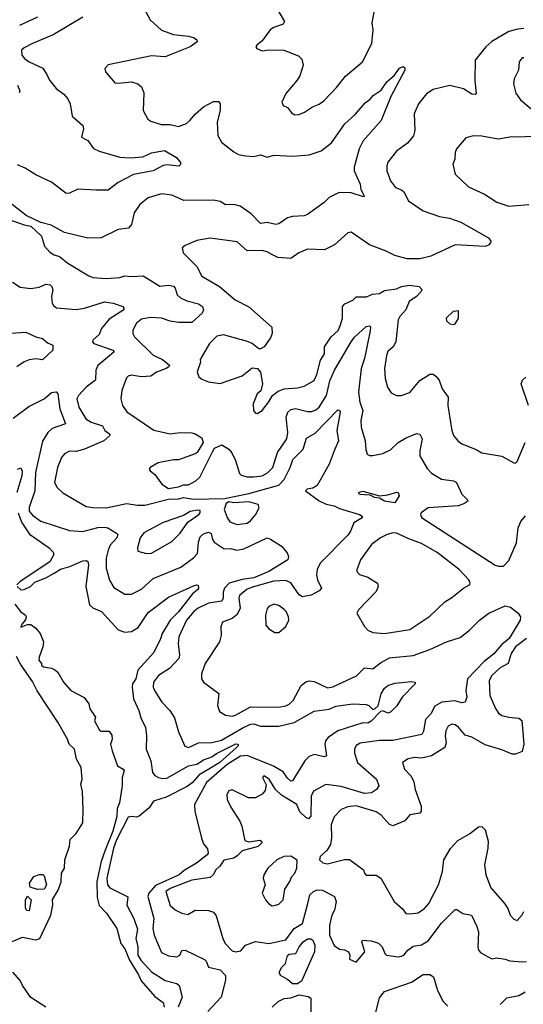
# Model space of a CAD drawing. Extents: x 1839239 to 1929705, y 762242 to 910352.
# Tile 255 of 256: x 1890418 to 1893422, y 851613 to 857486. Entities that reach past the tile are written whole.
import ezdxf

# ---------------------------------------------------------------- set-up
doc = ezdxf.new("R2010")
doc.units = 0

msp = doc.modelspace()

# ---------------------------------------------------------------- linework, layer by layer
at = {"layer": '0CON10XD'}
for points in [[(1891952.1, 857552.1), (1891998.8, 857475), (1891990.8, 857459.2), (1891935, 857440), (1891912, 857425), (1891865, 857360), (1891832.5, 857335), (1891827.5, 857325), (1891833.6, 857313.6), (1891865, 857300), (1891905, 857306.2), (1891994.2, 857304.2), (1892081.7, 857271.7), (1892101.7, 857251.7), (1892108.8, 857215), (1892089.1, 857150.9), (1892074.3, 857125.7), (1892005, 857046.7), (1891982.5, 856995), (1891990, 856975), (1892015, 856962.5), (1892040.5, 856930.5), (1892059.5, 856919.5), (1892085, 856921.4), (1892116.7, 856935), (1892164.4, 856965.6), (1892205, 856982.5), (1892234, 857005), (1892307.7, 857082.3), (1892361.1, 857148.9), (1892464, 857235), (1892518.6, 857345), (1892527.5, 857425), (1892520.5, 857465), (1892536.9, 857555)], [(1891168, 857538), (1891197.1, 857485), (1891264, 857424), (1891335, 857398.8), (1891425, 857387.9), (1891458.3, 857378.3), (1891475.8, 857365.8), (1891476.2, 857355), (1891435, 857323.5), (1891285, 857264.5), (1891205, 857270), (1890945, 857216.2), (1890926.7, 857195), (1890930.8, 857175), (1890985, 857110), (1891005, 857106.9), (1891085.6, 857115.6), (1891123.4, 857103.4), (1891145, 857086), (1891159.7, 857049.7), (1891154, 856945), (1891183.2, 856893.2), (1891200.5, 856880.5), (1891261.3, 856861.3), (1891315, 856860.4), (1891365, 856848.5), (1891413.4, 856866.6), (1891432.5, 856885), (1891465, 856922.9), (1891515, 856965.5), (1891575, 856997.8), (1891605, 856998.8), (1891613.8, 856985), (1891613.5, 856945), (1891596.5, 856875), (1891599.5, 856795), (1891622.5, 856755), (1891695, 856697.8), (1891723.1, 856683.1), (1891765, 856673.2), (1891815, 856670), (1891855, 856679.2), (1891895, 856666.9), (1891935, 856677.9), (1892046.9, 856673.1), (1892145, 856680.6), (1892216.8, 856703.2), (1892277.5, 856752.5), (1892358.5, 856865), (1892419.8, 856920.2), (1892478.8, 856991.2), (1892508.3, 857011.7), (1892526.7, 857035), (1892575, 857066.2), (1892608.8, 857115), (1892654.2, 857155.8), (1892683.2, 857196.8), (1892705, 857206.2), (1892715, 857200), (1892716, 857185), (1892632.3, 857027.7), (1892573.8, 856885), (1892466.7, 856763.3), (1892442.3, 856715), (1892413.4, 856606.6), (1892413.2, 856585), (1892449.4, 856505), (1892453.2, 856473.2), (1892472.5, 856435), (1892470, 856430), (1892395, 856453.3), (1892323.3, 856455), (1892264.6, 856425.4), (1892235, 856395.6), (1892135, 856323.3), (1892115, 856315.6), (1892045, 856311.5), (1892015, 856303.8), (1891965, 856268.9), (1891946.3, 856263.7), (1891895, 856276.2), (1891855, 856270), (1891798.3, 856328.3), (1891733.2, 856373.2), (1891695, 856383.5), (1891645, 856381.4), (1891615, 856401.1), (1891575, 856410), (1891397.6, 856407.6), (1891325, 856440), (1891265, 856447.5), (1891185, 856424.3), (1891135.5, 856384.5), (1891101.2, 856335), (1891085.4, 856264.6), (1891067.9, 856242.1), (1891005, 856234.4), (1890905, 856184.4), (1890825, 856183.3), (1890685, 856217.3), (1890605, 856260), (1890545, 856277.1), (1890457.3, 856317.3), (1890373.6, 856383.6)], [(1890795, 857500.9), (1890617.5, 857395), (1890495.4, 857344.6), (1890445, 857319.2), (1890430, 857305), (1890431.4, 857275), (1890446, 857255), (1890474.6, 857234.6), (1890556.8, 857196.8), (1890579.8, 857159.8), (1890595.5, 857125), (1890635, 857075.5), (1890681.5, 857041.5), (1890705, 857014.2), (1890719.1, 856985), (1890731.7, 856911.7), (1890795.6, 856855), (1890798.1, 856835), (1890787.5, 856785), (1890825.4, 856765.4), (1890858.4, 856718.4), (1890892.7, 856702.7), (1891015, 856666.8), (1891077.5, 856662.5), (1891152, 856668), (1891205, 856691.5), (1891282.5, 856705), (1891354, 856665), (1891378, 856635), (1891377.7, 856622.3), (1891367, 856613), (1891295, 856621.1), (1891273.8, 856616.2), (1891215, 856585.5), (1891096.7, 856563.3), (1891005.7, 856515), (1890945, 856469.2), (1890875, 856468.5), (1890765, 856474.5), (1890715, 856450.5), (1890695, 856449.5), (1890607.2, 856517.2), (1890515, 856560.9), (1890451.5, 856601.5), (1890405, 856620)], [(1890525, 857501.9), (1890417.8, 857452.2)], [(1893425, 857433.8), (1893389.8, 857430.2), (1893335, 857416.1), (1893234.2, 857355.8), (1893199.6, 857325), (1893135.5, 857245), (1893133.1, 857125), (1893141.2, 857045), (1893135, 857040), (1893115, 857042.2), (1893065, 857074.4), (1892985, 857092.9), (1892885, 857069.2), (1892845, 857044.4), (1892798.1, 856985), (1892772.2, 856925), (1892774.6, 856825), (1892766.4, 856793.6), (1892730.6, 856749.4), (1892665, 856702.5), (1892615, 856636.7), (1892608, 856615), (1892608.6, 856585), (1892630.8, 856525), (1892660.8, 856485), (1892695, 856472.2), (1892709.6, 856459.6), (1892736.9, 856405), (1892825, 856345.6), (1892923.2, 856313.2), (1892982.7, 856302.7), (1893049.1, 856279.1), (1893213.8, 856185), (1893228.8, 856165), (1893227.5, 856155), (1893215, 856141.2), (1893195, 856132.5), (1893015, 856143.1), (1892871.2, 856075), (1892805, 856060), (1892728.8, 856058.8), (1892655, 856079.6), (1892605, 856106.2), (1892504, 856144), (1892395, 856218.6), (1892375, 856214), (1892296.7, 856143.3), (1892235.7, 856114.3), (1892135, 856118), (1892084.3, 856095.7), (1892035, 856062), (1891957.2, 856067.2), (1891926.7, 856083.3), (1891895, 856101.5), (1891865, 856109.1), (1891775, 856107.2), (1891715, 856161.4), (1891555, 856182.5), (1891475, 856170), (1891405, 856140), (1891387.5, 856125), (1891393.3, 856095), (1891474.3, 856014.3), (1891505, 855955.7), (1891610, 855895), (1891704.2, 855815), (1891785, 855774.3), (1891921.7, 855651.7), (1891923.3, 855615), (1891915, 855587.5), (1891876.7, 855535), (1891855, 855523.3), (1891845, 855523.3), (1891805.5, 855555.5), (1891776.6, 855566.6), (1891634.4, 855605.6), (1891595, 855598.6), (1891551.2, 855555), (1891495, 855460), (1891496.4, 855443.6), (1891476, 855385), (1891485.9, 855355.9), (1891505, 855341.2), (1891545, 855326), (1891615, 855315.8), (1891745, 855362.5), (1891805, 855410), (1891836.2, 855406.2), (1891854.1, 855384.1), (1891866.7, 855315), (1891857.1, 855272.9), (1891834.3, 855255), (1891811.9, 855195), (1891812.5, 855155), (1891825, 855138.8), (1891835, 855136.2), (1891865, 855155.8), (1891905, 855205.8), (1891926.3, 855243.7), (1891960.4, 855269.6), (1891995, 855284.4), (1892075, 855289.5), (1892115, 855299.5), (1892175, 855334.4), (1892190.7, 855369.3), (1892213.3, 855455), (1892236.2, 855493.8), (1892237.2, 855535), (1892275.2, 855594.8), (1892317, 855633), (1892329.6, 855660.4), (1892343.1, 855705), (1892344.4, 855775), (1892358.3, 855791.7), (1892405, 855812.4), (1892425, 855832.7), (1892486.6, 855833.4), (1892521.9, 855848.1), (1892565, 855852.9), (1892595, 855871.5), (1892665, 855880.4), (1892695, 855894.2), (1892743.1, 855903.1), (1892802, 855895), (1892817.6, 855877.6), (1892813.1, 855865), (1892785.2, 855834.8), (1892742, 855805), (1892721.8, 855755), (1892685, 855715.6), (1892675, 855696), (1892661.5, 855565), (1892645.5, 855535), (1892615, 855506), (1892607, 855483), (1892593.5, 855405), (1892598.1, 855345), (1892612.5, 855295), (1892635, 855261.2), (1892665, 855244), (1892693.9, 855243.9), (1892745, 855262), (1892805.8, 855334.2), (1892865, 855371.9), (1892885, 855371.8), (1892899.9, 855359.9), (1892920.8, 855335), (1892938.1, 855285), (1892973.3, 855235), (1892972.5, 855185), (1892996.9, 855035), (1893006.8, 855006.8), (1893031.2, 854975), (1893055, 854955.8), (1893141.7, 854921.7), (1893175, 854902), (1893295, 854882), (1893365, 854842.5), (1893375, 854840), (1893385, 854850), (1893432.5, 854965)], [(1893425, 857259.2), (1893415, 857259.2), (1893397.5, 857235), (1893394, 857185), (1893366.8, 857133.2), (1893364.3, 857104.3), (1893377.9, 857047.9), (1893405, 857008), (1893482.3, 856942.3)], [(1890406, 857095), (1890418.7, 857061.3), (1890415, 857050)], [(1893475, 856789.5), (1893395.4, 856784.6), (1893353.2, 856786.8), (1893272.7, 856772.7), (1893175, 856791.4), (1893125, 856793.1), (1893079.1, 856780.9), (1893024.5, 856715.5), (1893015.7, 856695), (1893013.3, 856655), (1893002.5, 856625), (1893016.7, 856565), (1893095, 856488.6), (1893190, 856445), (1893265, 856397.5), (1893335, 856374.3), (1893455, 856383.6)], [(1890258.9, 856328.9), (1890445, 856262.9), (1890485, 856254.6), (1890549.2, 856195), (1890565.8, 856135), (1890598.7, 856098.7), (1890623, 856083), (1890655, 856073.1), (1890705, 856034.4), (1890830.7, 855959.3)], [(1890375, 855921.2), (1890421.7, 855891.7), (1890485, 855883.1), (1890535, 855890.9), (1890575, 855908.4), (1890600.6, 855905), (1890610.7, 855895), (1890615.3, 855875), (1890608.8, 855835), (1890612.2, 855795), (1890620.4, 855780.4), (1890638, 855768), (1890755, 855756.5), (1890805, 855765.4), (1890924.2, 855804.2), (1890975.6, 855795.6), (1891032.5, 855775), (1891040, 855765), (1891038.8, 855755), (1890951, 855699), (1890905.4, 855645), (1890892.2, 855607.8), (1890854.4, 855575), (1890852.9, 855565), (1890860, 855555), (1890974, 855515), (1890980.8, 855505), (1890967.9, 855492.1), (1890885, 855423.2), (1890871.9, 855395), (1890870.6, 855335), (1890814.4, 855295), (1890769.5, 855245), (1890759.6, 855225), (1890770.4, 855175), (1890812.1, 855105), (1890845, 855084.6), (1890912.7, 855062.7), (1890925.5, 855035), (1890954.2, 855015), (1890956.9, 855005), (1890920.6, 854975), (1890805, 854923.6), (1890755, 854909.5), (1890715, 854911.9), (1890685, 854895.6), (1890666.7, 854875), (1890643.6, 854815), (1890625.6, 854725), (1890641.4, 854695), (1890675, 854663.1), (1890815, 854582.9), (1890855, 854575.4), (1890935, 854575.3), (1891055, 854600.3), (1891120.5, 854589.5), (1891165, 854591.1), (1891305, 854625.5), (1891365, 854628.5), (1891395, 854636.4), (1891455.9, 854625.9), (1891639.5, 854630.5), (1891785, 854659.2), (1891965, 854710), (1891996.2, 854743.8), (1892031.8, 854815), (1892047.4, 854862.6), (1892108.8, 854925), (1892129.2, 854990.8), (1892180.4, 855019.6), (1892315, 855158), (1892325, 855156.7), (1892330.8, 855145), (1892310.8, 855035), (1892320, 854975), (1892294.8, 854915.2), (1892264.7, 854835), (1892192.3, 854707.7), (1892167.7, 854692.3), (1892132.5, 854685), (1892122.5, 854675), (1892205, 854615.8), (1892246.8, 854596.8), (1892295, 854585.9), (1892325, 854571), (1892444.8, 854534.8), (1892461.5, 854525), (1892461.5, 854515), (1892411.6, 854485), (1892392.4, 854435), (1892375, 854412.1), (1892210, 854245), (1892192.9, 854207.1), (1892188.7, 854175), (1892194.1, 854145), (1892219.4, 854095), (1892205, 854078.5), (1892156.2, 854053.8), (1892105, 854042.7), (1892085, 854055.5), (1892035, 854126), (1892005, 854141.6), (1891933.6, 854136.4), (1891812.5, 854102.5), (1891775, 854088.2), (1891729.4, 854050.6), (1891724.7, 854035), (1891734.1, 853975), (1891715, 853938), (1891685, 853913.6), (1891627.7, 853892.3), (1891618.8, 853865), (1891620.8, 853815), (1891609.2, 853775), (1891525.5, 853645), (1891503.6, 853585), (1891503.6, 853555), (1891515, 853534.3), (1891606.8, 853466.8), (1891598.6, 853395), (1891609.7, 853359.7), (1891645, 853337.1), (1891685, 853332.3), (1891705, 853337.1), (1891795, 853387.1), (1891964.5, 853385.5), (1892005, 853392.7), (1892025, 853402.2), (1892049.5, 853425), (1892098.1, 853515), (1892125, 853535.4), (1892145, 853542.2), (1892175, 853538.6), (1892255, 853499.6), (1892286.7, 853506.7)], [(1890830.7, 855959.3), (1890857.4, 855947.4), (1890935, 855943.3), (1891015, 855949.3), (1891045, 855958.2), (1891085, 855954.1), (1891155, 855959.3), (1891255, 855896.7), (1891305, 855902.7), (1891335.9, 855895.9), (1891345.6, 855885), (1891357.3, 855845), (1891377.2, 855827.2), (1891415, 855808.8), (1891485, 855791.8), (1891508.6, 855775), (1891514.2, 855755), (1891505.8, 855735), (1891445, 855680.9), (1891365, 855680.4), (1891315, 855687.8), (1891265, 855705.2), (1891199.3, 855710.7), (1891145, 855700.8), (1891115.3, 855675), (1891093.8, 855635), (1891093.8, 855615), (1891102.7, 855595), (1891213.6, 855485), (1891269.6, 855459.6), (1891312, 855425), (1891308, 855415), (1891292.9, 855405), (1891235, 855383.3), (1891199.6, 855360.4), (1891145, 855355.6), (1891084.5, 855365.5), (1891065, 855360), (1891055, 855350), (1891026.9, 855275), (1891021.4, 855225), (1891031.4, 855185), (1891057.6, 855147.6), (1891218.3, 855038.3), (1891315, 855016), (1891376.1, 855023.9), (1891445, 855021.2), (1891465.9, 855015.9), (1891505, 854992.5), (1891512.5, 854965), (1891476.7, 854905), (1891465, 854896.7), (1891365, 854860.8), (1891335, 854860.8), (1891245, 854842), (1891197.5, 854815), (1891190, 854805), (1891197.5, 854795), (1891225, 854773.3), (1891265.8, 854715), (1891305, 854690), (1891365, 854698.9), (1891395, 854711.1), (1891425, 854710.9), (1891468.6, 854735), (1891492.2, 854757.8), (1891568.3, 854908.3), (1891580, 854930), (1891625, 854950), (1891666.2, 854925), (1891683.4, 854903.4), (1891705, 854857.5), (1891729.1, 854779.1), (1891738.7, 854768.7), (1891775, 854760), (1891815, 854759.1), (1891864.2, 854765), (1891896.6, 854783.4), (1891929.1, 854815), (1891955.9, 854904.1), (1892012.2, 854985), (1892017.1, 855022.9), (1892008.1, 855115), (1892016.9, 855145), (1892035, 855160.4), (1892063.7, 855166.3), (1892135, 855149.7), (1892160.5, 855149.5), (1892185, 855159.2), (1892204.4, 855175.6), (1892248.7, 855245), (1892267.4, 855332.6), (1892295.7, 855395), (1892395.4, 855565), (1892415, 855592.2), (1892485, 855655.8), (1892505, 855660), (1892511.2, 855655), (1892509.3, 855630.7), (1892475.7, 855465), (1892455.8, 855405), (1892440, 855265), (1892447.6, 855205), (1892464.7, 855155), (1892453.3, 855095), (1892454.6, 855055), (1892479.6, 854975), (1892482.2, 854922.2), (1892490, 854895), (1892505, 854886.7), (1892525, 854886.2), (1892585, 854898), (1892629.8, 854920.2), (1892675.4, 854964.6), (1892719.2, 854990.8), (1892785, 855018.1), (1892805, 855014.2), (1892818.8, 854985), (1892804.6, 854914.6), (1892805.4, 854885.4), (1892848, 854808), (1892875, 854781.1), (1892934, 854745), (1893005, 854735.4), (1893024.7, 854724.7), (1893056.5, 854655), (1893088, 854625), (1893091.2, 854615), (1893068.3, 854598.3), (1893033, 854587), (1892855, 854574.6), (1892812.2, 854545), (1892808.5, 854535), (1892815, 854516.7), (1893255, 854232.5), (1893275, 854225.9), (1893303.6, 854226.4), (1893335, 854259.2), (1893382, 854365), (1893391.2, 854455), (1893406.8, 854493.2), (1893435, 854526.4)], [(1893005, 855667.5), (1893015, 855672.5), (1893036.1, 855703.9), (1893035, 855750), (1893003.9, 855746.1), (1892962.5, 855705), (1892965, 855690), (1892985, 855672.5), (1893005, 855667.5)], [(1890365.8, 855615.8), (1890455, 855621.9), (1890515, 855594.4), (1890553.3, 855585), (1890585, 855558.8), (1890615, 855544), (1890615.7, 855514.3), (1890555, 855457.9), (1890515, 855463.8), (1890475, 855457.5), (1890445, 855445.5), (1890400.4, 855415)], [(1893453.3, 855185), (1893410, 855315), (1893417.5, 855335), (1893436.4, 855353.6)], [(1890380, 855110), (1890471.8, 855178.2), (1890565, 855224.5), (1890608.1, 855261.9), (1890635, 855266.9), (1890645, 855253.8), (1890657.3, 855165), (1890691.2, 855075), (1890612.1, 855047.9), (1890586.6, 855023.4), (1890555, 854972.9), (1890512.4, 854785), (1890508.4, 854675), (1890475, 854576), (1890475.5, 854555), (1890495, 854531.1), (1890545, 854495.6), (1890715, 854438.8), (1890795, 854432.5), (1890885, 854457.2), (1890925, 854459.5), (1890943.3, 854455), (1890995, 854424), (1891004, 854415), (1890998.5, 854395), (1890958.4, 854351.6), (1890945, 854322.5), (1890933.8, 854273.8), (1890934.7, 854214.7), (1890953.5, 854143.5), (1890978.8, 854098.8), (1891045, 854060), (1891085, 854058.8), (1891145, 854090), (1891215, 854152.9), (1891379.5, 854220.5), (1891455, 854275.5), (1891478.1, 854301.9), (1891485, 854368.8), (1891495, 854400.5), (1891515, 854418.9), (1891545, 854428.8), (1891561.1, 854421.1), (1891568.2, 854385), (1891578.8, 854368.8), (1891638.8, 854328.8), (1891675, 854332.2), (1891712.6, 854322.6), (1891755, 854330.6), (1891895, 854394.7), (1891915, 854387.7), (1891979.4, 854345), (1892014, 854305), (1892022.2, 854285), (1892017.1, 854265), (1891903.9, 854195), (1891862.4, 854177.6)], [(1890405, 854805.7), (1890425, 854813.3), (1890432.9, 854792.9), (1890430.8, 854765), (1890401.9, 854665)], [(1892655, 854604.6), (1892595, 854613.4), (1892565, 854632.5), (1892534, 854635), (1892509.1, 854649.1), (1892445, 854654.6), (1892440, 854665), (1892465, 854673.3), (1892565, 854646.9), (1892615, 854652.2), (1892667.9, 854667.9), (1892676, 854665), (1892681.4, 854645), (1892655, 854604.6)], [(1891175, 854301.4), (1891205, 854304.3), (1891325, 854372.9), (1891375, 854424.2), (1891421.3, 854488.7), (1891486.7, 854535), (1891495.4, 854545), (1891495, 854558), (1891481.2, 854561.2), (1891435, 854552.3), (1891395, 854528.9), (1891273.5, 854486.5), (1891157.9, 854425), (1891137.5, 854395), (1891120, 854335), (1891123.3, 854315), (1891175, 854301.4)], [(1891715, 854475.5), (1891775, 854483.6), (1891795, 854496.4), (1891825, 854532.2), (1891847.5, 854575), (1891840.8, 854595), (1891785, 854610.8), (1891695, 854604.4), (1891665, 854609.2), (1891648.9, 854601.1), (1891638, 854565), (1891655, 854515.8), (1891671.4, 854491.4), (1891715, 854475.5)], [(1890410, 854545), (1890428.8, 854488.8), (1890477.1, 854417.1), (1890595, 854335.3), (1890618.9, 854308.9), (1890622.8, 854295), (1890598.1, 854251.9), (1890421.4, 854135), (1890401.9, 854115)], [(1892595, 853824.5), (1892745, 853848), (1892865, 853928.6), (1892955, 854014.2), (1892995, 854038.6), (1893065, 854095.7), (1893101.2, 854115), (1893105.8, 854125), (1893096.5, 854145), (1893041.1, 854205), (1892908.4, 854308.4), (1892815, 854361.6), (1892738.5, 854388.5), (1892665, 854423.6), (1892645.3, 854424.7), (1892610, 854415), (1892571.2, 854395), (1892517.5, 854355), (1892450.8, 854265), (1892428.8, 854205), (1892428.8, 854195), (1892445.9, 854175.9), (1892495, 854160), (1892552.5, 854125), (1892556.2, 854105), (1892544, 854076), (1892438.8, 853965), (1892430, 853945), (1892475.6, 853865.6), (1892494.4, 853844.4), (1892525, 853831.4), (1892595, 853824.5)], [(1890402.5, 854105), (1890425, 854084.6), (1890445, 854087.5), (1890482, 854105), (1890509.1, 854130.9), (1890575, 854156.5), (1890624.4, 854184.4), (1890662.4, 854207.6), (1890716.5, 854223.5), (1890795, 854257.9), (1890815, 854260), (1890824.2, 854255), (1890828.2, 854235), (1890812.5, 854105), (1890834.8, 853995), (1890855, 853977.4), (1890906.2, 853955), (1891005, 853846.9), (1891045, 853833.5), (1891085, 853837.3), (1891125, 853859.5), (1891185, 853950), (1891305, 854040.5), (1891455, 854108.6), (1891475, 854115.6), (1891482.5, 854112.5), (1891485.6, 854095.6), (1891478.6, 854085), (1891449.1, 854060.9), (1891365, 853954.8), (1891315.9, 853904.1), (1891267.5, 853825), (1891257.9, 853792.1), (1891219.1, 853710.9), (1891123.2, 853605), (1891110.2, 853555), (1891091.5, 853525), (1891088.5, 853505), (1891097.9, 853435), (1891128.8, 853365), (1891142.9, 853315), (1891169.1, 853265), (1891174.4, 853215), (1891172.3, 853135), (1891200, 853065), (1891211.2, 852995), (1891225, 852976.7), (1891245.3, 852965.3), (1891269.3, 852959.3), (1891295, 852962.6), (1891425, 853034.3), (1891475.4, 853044.6), (1891515, 853070.8), (1891565, 853089.8), (1891591.3, 853108.7), (1891707.1, 853167.1), (1891721.2, 853165), (1891721.1, 853155), (1891711.2, 853145), (1891611.4, 853055), (1891547.3, 853015), (1891489.1, 852980.9), (1891446.6, 852933.4), (1891417.6, 852912.4), (1891291.6, 852848.4), (1891217.1, 852825), (1891190.8, 852785), (1891131.5, 852735), (1891115, 852729.4), (1891085, 852733.9), (1891065, 852729.6), (1890995, 852594.3), (1890978.5, 852545), (1890938.3, 852365), (1890941.6, 852325), (1890955, 852308.2), (1891063.8, 852253.8), (1891056.8, 852205), (1891099.6, 852125), (1891120.9, 852060.9), (1891110.2, 852005), (1891122.4, 851955), (1891123.9, 851905), (1891140, 851875), (1891205, 851806.4), (1891285, 851754.2), (1891355, 851737.1), (1891370, 851725), (1891387.2, 851655), (1891363.5, 851595)], [(1891862.4, 854177.6), (1891815, 854155.9), (1891745, 854146.7), (1891668.5, 854125), (1891639, 854095), (1891632, 854072), (1891632.2, 854035), (1891625, 854018.2), (1891544.4, 854005), (1891483.5, 853975), (1891457.5, 853955), (1891413.3, 853905), (1891367.4, 853805), (1891363.3, 853765), (1891371.8, 853695), (1891368.2, 853675), (1891311.8, 853615), (1891245.6, 853575), (1891215.7, 853535), (1891214.3, 853505), (1891222.5, 853485), (1891266.4, 853415), (1891314.4, 853365), (1891340.9, 853320.9), (1891365, 853238.8), (1891402.7, 853152.7), (1891425, 853144.3), (1891485, 853173.1), (1891565, 853173.7), (1891621.3, 853188.7), (1891745, 853260.6), (1891795, 853282.9), (1891815, 853286.2), (1891855, 853271.7), (1891965, 853271.2), (1892055.9, 853294.1), (1892175, 853360.9), (1892265, 853373.2), (1892305, 853391.8), (1892405, 853404.6), (1892485, 853401.2), (1892501.2, 853395), (1892525, 853371.4), (1892535.7, 853374.3), (1892557.5, 853392.5), (1892575, 853464), (1892595, 853497.8), (1892615, 853514.4), (1892655, 853528.6), (1892755, 853539.2), (1892777.5, 853535), (1892776.7, 853525), (1892698.8, 853445), (1892667.3, 853392.7), (1892630, 853355), (1892615, 853350), (1892585, 853362.9), (1892570.9, 853359.1), (1892515, 853302.2), (1892495, 853289.1), (1892465, 853290.8), (1892315, 853244.2), (1892257.5, 853205), (1892242.2, 853185), (1892238.2, 853165), (1892248.8, 853095), (1892235, 853088.6), (1892175, 853103.8), (1892145, 853090.8), (1892120, 853065), (1892045, 852945.8), (1892035, 852944.4), (1892015, 852961.8), (1891989, 852999), (1891932.6, 853032.6), (1891775, 853096.9), (1891735, 853092.1), (1891655, 853042.5), (1891532, 852935), (1891461.9, 852805), (1891462.8, 852765), (1891503.7, 852603.7), (1891515, 852569.2), (1891539.3, 852539.3), (1891541.7, 852515), (1891536, 852505), (1891473.4, 852455), (1891398.6, 852411.4), (1891369.7, 852385), (1891229.3, 852320.7), (1891188.1, 852275), (1891182.7, 852255), (1891217.5, 852125), (1891211.9, 852065), (1891221.1, 852025), (1891265, 851922.7), (1891305, 851902.8), (1891355, 851895.4), (1891372.5, 851905), (1891386.2, 851933.8), (1891405, 851936.5), (1891520.5, 851880.5), (1891530.6, 851870.6), (1891545, 851834.3), (1891615, 851818.5), (1891646.7, 851785), (1891645.9, 851755.9), (1891620, 851655), (1891540.8, 851569.2)], [(1890390.1, 854000.1), (1890422.5, 853955), (1890452.9, 853935), (1890457.2, 853925), (1890453.1, 853906.9), (1890431.2, 853881.2), (1890425, 853862.5), (1890465, 853879.2), (1890485, 853878.9), (1890515, 853856.6), (1890541, 853825), (1890560, 853775), (1890556, 853745), (1890533.6, 853683.6), (1890533.3, 853665), (1890547.5, 853645), (1890547.5, 853635), (1890560, 853625), (1890607.9, 853617.9), (1890627.9, 853607.9), (1890645, 853593.3), (1890680, 853535), (1890723.3, 853485), (1890803.3, 853443.3), (1890830, 853405), (1890836.7, 853375), (1890870, 853325), (1890863.6, 853303.6), (1890895, 853247.5), (1890905, 853242), (1890952.1, 853242.1), (1890968.1, 853218.1), (1890969.5, 853195), (1890960, 853165), (1890969.2, 853125), (1891002.5, 853035), (1891036.1, 853016.1), (1891041.9, 853005), (1891030, 852965), (1891030.2, 852915), (1891014.5, 852815), (1890999.9, 852780.1), (1890997.4, 852732.6), (1890974.2, 852645.8), (1890927.2, 852532.8), (1890903.7, 852465), (1890879.1, 852345), (1890880.8, 852250.8), (1890891.8, 852201.8), (1890936.6, 852156.6), (1890998.6, 852065), (1891020.8, 851975), (1891045, 851943.4), (1891073.7, 851875), (1891127.5, 851787.5), (1891142.4, 851752.4), (1891225, 851660), (1891275, 851623.5), (1891279.7, 851595)], [(1892286.7, 853506.7), (1892427, 853573), (1892475, 853618.9), (1892525, 853613.6), (1892571.2, 853648.8), (1892625, 853679.2), (1892765.7, 853694.3), (1892865, 853730), (1892965, 853775.4), (1893045, 853801.8), (1893102.3, 853845), (1893161.2, 853905), (1893216.7, 853945), (1893315, 853989.1), (1893345, 853981.5), (1893391.2, 853945), (1893405.2, 853925), (1893404, 853905), (1893338.2, 853795), (1893292.1, 853757.9), (1893245, 853701.6), (1893188.3, 853658.3), (1893089, 853555), (1893079.2, 853485), (1893085.6, 853444.4), (1893075.7, 853414.3), (1893055, 853410.5), (1893012.9, 853422.9), (1892935.9, 853414.1), (1892895, 853390.4), (1892871.3, 853345), (1892838.1, 853311.9), (1892827.6, 853242.4), (1892817.3, 853222.7), (1892645, 853185.5), (1892565, 853187.1), (1892449.6, 853170.4), (1892425, 853155.7), (1892415.5, 853135), (1892415, 853110), (1892432.7, 853055), (1892546.2, 852955), (1892560, 852915), (1892546.1, 852893.9), (1892516.1, 852873.9), (1892475, 852869.8), (1892335, 852911.9), (1892245, 852924.5), (1892170.8, 852885), (1892156.2, 852853.8), (1892154.6, 852735.4), (1892140.3, 852719.7), (1892125, 852726.4), (1892090.2, 852760.2), (1892071.6, 852805), (1891980, 852860), (1891943.9, 852893.9), (1891906.7, 852955), (1891875, 852975.6), (1891866.7, 852965), (1891888.3, 852921.7), (1891881.7, 852888.3), (1891865, 852866.7), (1891825, 852843.8), (1891782.5, 852845), (1891685, 852891.9), (1891665, 852885.8), (1891653.3, 852865), (1891656.5, 852835), (1891678, 852788), (1891732, 852705), (1891744, 852675), (1891760.8, 852590.8), (1891785, 852581.1), (1891851.4, 852591.4), (1891860.8, 852585), (1891862.5, 852575), (1891841.2, 852555), (1891745, 852527.5), (1891715, 852498.8), (1891695, 852483.8), (1891635, 852472.5), (1891613, 852437), (1891587.5, 852415), (1891572.5, 852385), (1891555, 852370), (1891445, 852353.3), (1891315, 852302.7), (1891290, 852285), (1891315, 852202.2), (1891345, 852175.6), (1891385, 852155.7), (1891421.2, 852148.8), (1891465.9, 852174.1), (1891545, 852171.9), (1891575, 852162.9), (1891590.3, 852140.3), (1891630.4, 852005), (1891644.5, 851975), (1891685, 851932.5), (1891705, 851924.7), (1891738.2, 851931.8), (1891764.2, 851965.8), (1891825, 851986.7), (1891905, 851976), (1892005, 851998.2), (1892055.6, 852064.4), (1892105.3, 852095), (1892137.2, 852215), (1892148.1, 852265), (1892170, 852285), (1892193.6, 852296.4), (1892225, 852293.2), (1892295.2, 852255.2), (1892306, 852225), (1892297, 852175), (1892280.6, 852145), (1892266.6, 852085), (1892266.2, 852025), (1892295, 851962.5), (1892325, 851942.5), (1892355, 851937.5), (1892380, 851925), (1892387.5, 851905), (1892385, 851882.5), (1892425, 851863.3), (1892477.5, 851925), (1892460, 851985), (1892463.9, 851996.1), (1892515, 851991.9), (1892557.6, 851977.6), (1892580, 851955), (1892596.4, 851916.4), (1892606.4, 851906.4), (1892675, 851895.8), (1892695, 851899.2), (1892708.8, 851905), (1892733.4, 851936.6), (1892765, 851959.2), (1892815, 851967.5), (1892855, 851991.1), (1892935, 852097.6), (1893015, 852177.5), (1893025, 852178), (1893062.5, 852155), (1893113.8, 852143.8), (1893145, 852076.7), (1893155.5, 852045), (1893150.4, 851955), (1893155.7, 851935.7), (1893169.1, 851919.1), (1893235, 851883.1), (1893265, 851890.3), (1893315, 851882.5), (1893341.6, 851871.6), (1893415, 851866.1), (1893442.2, 851867.8)], [(1891965, 853830), (1892005, 853866.7), (1892024.2, 853905), (1892022.5, 853925), (1892008.6, 853955), (1891995, 853968.6), (1891965, 853990.8), (1891935, 853999.2), (1891905, 853985.8), (1891895, 853973.3), (1891883.6, 853935), (1891887.1, 853875), (1891905, 853852.5), (1891940.7, 853830.7), (1891965, 853830)], [(1893440.9, 853795), (1893375.2, 853745), (1893349.8, 853705), (1893331.2, 853645), (1893285, 853619.7), (1893233.8, 853575), (1893217.7, 853545), (1893223.2, 853455), (1893256.6, 853376.6), (1893275, 853349.4), (1893295, 853336.2), (1893335, 853326.1), (1893395, 853320), (1893414, 853305), (1893424.5, 853165), (1893415, 853121.2), (1893375.6, 853104.4), (1893355, 853104.4), (1893295, 853131.1), (1893195, 853160), (1893115, 853206.9), (1893075, 853218.9), (1893035.6, 853265), (1893015, 853279.4), (1892995, 853284.3), (1892975, 853272), (1892960.5, 853245), (1892956.5, 853215), (1892961.6, 853171.6), (1892953.4, 853145), (1892874.3, 853095.7), (1892815, 853080.8), (1892775, 853085.3), (1892735, 853076.7), (1892700.8, 853055), (1892714.2, 853015), (1892753.6, 852973.6), (1892769.5, 852939.5), (1892777.3, 852895), (1892812.2, 852795), (1892812.5, 852765), (1892805, 852752), (1892745, 852743.1), (1892715, 852707.3), (1892645, 852677.1), (1892625, 852685.9), (1892575, 852740.3), (1892545, 852761.6), (1892425, 852797.3), (1892375, 852790), (1892335, 852774.3), (1892295, 852730.8), (1892275.9, 852685), (1892279.1, 852605), (1892273.1, 852565), (1892249.6, 852530.4), (1892210, 852495), (1892206, 852475), (1892226.4, 852456.4), (1892255, 852451.1), (1892355, 852477.1), (1892385, 852476), (1892468.8, 852415), (1892474.1, 852394.1), (1892485, 852383.3), (1892545, 852382.5), (1892572, 852365), (1892651.1, 852225), (1892701.4, 852181.4), (1892721.2, 852155), (1892745, 852151.8), (1892795, 852157.8), (1892833.8, 852185), (1892858.9, 852215), (1892916.7, 852325), (1892940.4, 852405), (1892948.9, 852475), (1892988.2, 852541.8), (1893030.9, 852589.1), (1893100.8, 852629.2), (1893155, 852670.6), (1893175, 852674.2), (1893194.4, 852654.4), (1893212.1, 852585), (1893210.8, 852545), (1893191.5, 852445), (1893199.7, 852385), (1893227.7, 852307.7), (1893310, 852215), (1893329.2, 852185), (1893344.2, 852145), (1893365, 852120), (1893385, 852113.3), (1893415, 852146), (1893425, 852166.2)], [(1890373.3, 851986.7), (1890435, 852013.3), (1890515, 851997.5), (1890537.5, 852005), (1890603.8, 852145), (1890616.7, 852205), (1890613, 852237), (1890647, 852293), (1890665, 852343.8), (1890668.2, 852395), (1890685.6, 852425), (1890686.9, 852475), (1890715, 852556.7), (1890720, 852595), (1890755, 852630.8), (1890794.5, 852695), (1890797.8, 852775), (1890792.3, 852882.3), (1890783.3, 852926.7), (1890791.1, 852955), (1890784.1, 853025), (1890757.8, 853075), (1890745.4, 853135.4), (1890713.9, 853163.9), (1890703, 853195), (1890645, 853296.4), (1890522.8, 853482.8), (1890495, 853538.2), (1890422.4, 853642.4), (1890398.3, 853688.3)], [(1891925, 852200.8), (1891945, 852204.6), (1891965, 852209.3), (1891990, 852235), (1891999.7, 852300.3), (1892029.6, 852345), (1892041.1, 852375), (1892059.4, 852395), (1892071.4, 852425), (1892072.7, 852472.7), (1892036.4, 852496.4), (1891993.8, 852495), (1891952.5, 852475), (1891897.5, 852425), (1891874.4, 852385), (1891870.6, 852365), (1891881.9, 852325), (1891864.7, 852275), (1891884.2, 852235), (1891905, 852211.1), (1891925, 852200.8)], [(1890525, 852297.5), (1890481.7, 852311.7), (1890477.5, 852335), (1890502.5, 852375), (1890537, 852387), (1890557, 852387), (1890565, 852380), (1890577.5, 852325), (1890565, 852300), (1890525, 852297.5)], [(1890475, 852170), (1890461.7, 852171.7), (1890453, 852187), (1890453.8, 852235), (1890465, 852257.5), (1890487.5, 852235), (1890475, 852170)], [(1892075, 851734.4), (1892044.8, 851734.8), (1892015, 851761.2), (1891973.8, 851785), (1891966.9, 851805), (1891982.1, 851835), (1892003.5, 851856.5), (1892015.2, 851904.8), (1892025, 851911.3), (1892065.6, 851915), (1892085.3, 851955), (1892108.7, 851985), (1892135, 852002.9), (1892155, 852003.3), (1892165.9, 851995), (1892179.7, 851965), (1892176.9, 851925), (1892098.5, 851751.5), (1892075, 851734.4)], [(1890573.3, 851595), (1890485, 851653.3), (1890434.8, 851724.8), (1890421.6, 851755), (1890376.9, 851805)], [(1892542.9, 851565), (1892565, 851652.1), (1892595, 851688.9), (1892755.9, 851744.1), (1892825, 851790), (1892865, 851790), (1892885.7, 851775.7), (1892910.6, 851695), (1892945, 851630), (1892972.4, 851602.4)], [(1893285, 851612.1), (1893325, 851651.5), (1893395, 851665.8), (1893433.8, 851686.2)], [(1891925, 851596.1), (1891960.6, 851629.4), (1891995, 851647.4), (1892035, 851650.6), (1892085, 851669.5), (1892139, 851659), (1892155, 851648.9), (1892155, 851554)]]:
    msp.add_lwpolyline(points, dxfattribs=at)

doc.saveas('drawing.dxf')
